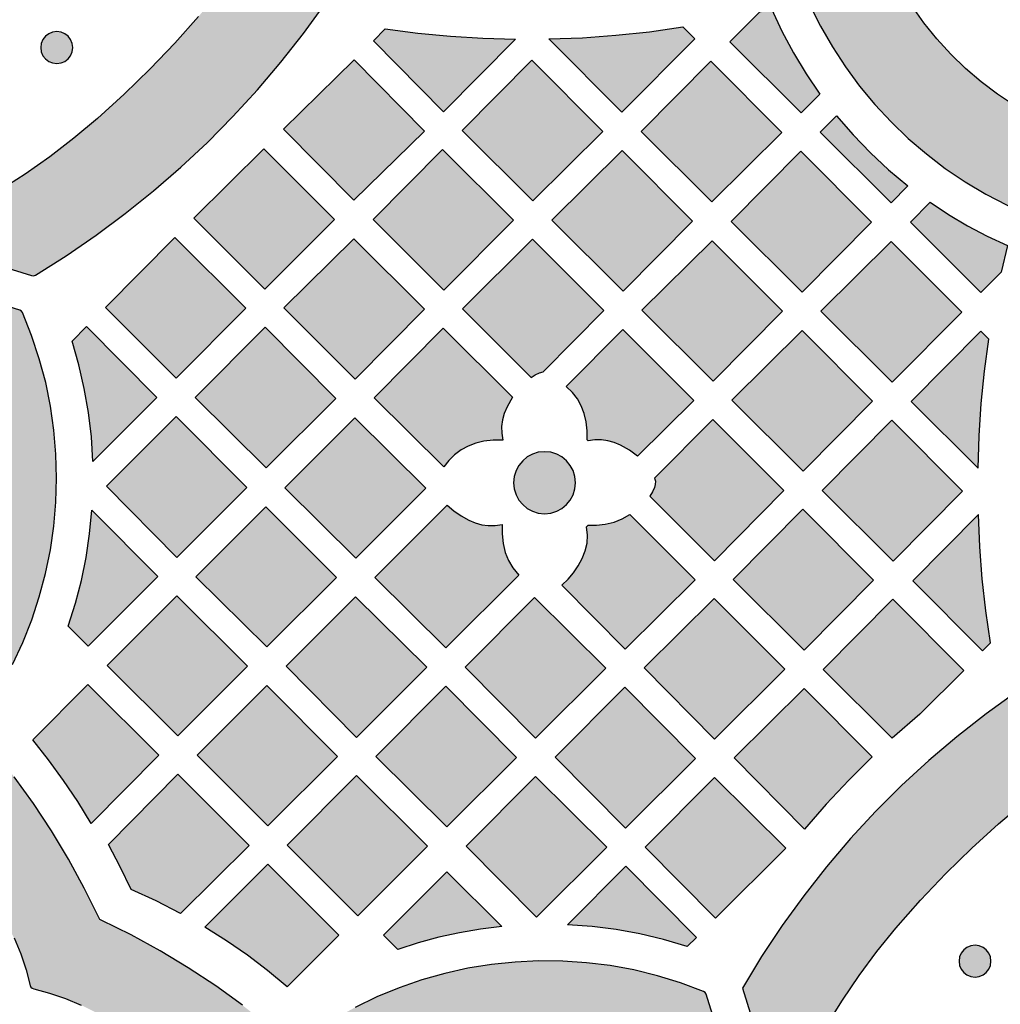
# Model space of a CAD drawing. Header units: millimetres. Extents: x -575 to 893, y -1168 to -690.
# Tile 27 of 72: x -130 to -26, y -889 to -785. Entities that reach past the tile are written whole.
import ezdxf

# ---------------------------------------------------------------- set-up
doc = ezdxf.new("R2010")
doc.units = ezdxf.units.MM
doc.layers.add('pattern', color=7, linetype='Continuous', true_color=0x000000)

msp = doc.modelspace()

# ---------------------------------------------------------------- hatches: boundary and pattern name
at = {"layer": 'pattern'}
for points in [[(-12.24, -799.52), (-12.23, -799.51), (-12.22, -799.51), (-12.22, -799.5), (-12.21, -799.5), (-12.2, -799.49), (-12.19, -799.49), (-12.19, -799.48), (-12.18, -799.48), (-12.17, -799.47), (-12.16, -799.46), (-12.16, -799.46), (-12.15, -799.45), (-12.14, -799.45), (-12.13, -799.44), (-12.13, -799.43), (-12.12, -799.42), (-12.11, -799.42), (-12.11, -799.41), (-12.1, -799.4), (-12.09, -799.4), (-12.09, -799.39), (-12.08, -799.38), (-12.08, -799.37), (-12.07, -799.36), (-12.07, -799.36), (-12.06, -799.35), (-12.05, -799.34), (-12.05, -799.33), (-12.04, -799.32), (-12.04, -799.31), (-12.03, -799.3), (-12.03, -799.3), (-12.03, -799.29), (-12.02, -799.28), (-12.02, -799.27), (-12.01, -799.26), (-12.01, -799.25), (-12.01, -799.24), (-12, -799.23), (-12, -799.22), (-12, -799.21), (-12, -799.2), (-11.99, -799.19), (-11.99, -799.18), (-11.99, -799.17), (-11.99, -799.16), (-11.99, -799.15), (-11.98, -799.15), (-11.98, -799.14), (-11.98, -799.13), (-11.98, -799.12), (-11.98, -799.11), (-11.98, -799.1), (-11.98, -799.09), (-11.98, -799.08), (-11.98, -799.07), (-11.98, -799.06), (-11.98, -799.05), (-11.98, -799.04), (-11.98, -799.03), (-11.98, -799.02), (-11.98, -799.01), (-11.99, -799), (-11.99, -799), (-11.99, -798.99), (-11.99, -798.98), (-11.99, -798.97), (-11.99, -798.96), (-12, -798.95), (-12, -798.94), (-12, -798.93), (-12, -798.92), (-12.01, -798.91), (-12.01, -798.91), (-12.01, -798.9), (-12.02, -798.89), (-12.02, -798.88), (-12.02, -798.87), (-12.03, -798.86), (-12.03, -798.85), (-12.04, -798.84), (-12.04, -798.84), (-12.05, -798.83), (-12.05, -798.82), (-12.06, -798.81), (-12.06, -798.8), (-12.07, -798.79), (-12.07, -798.79), (-12.08, -798.78), (-12.09, -798.77), (-12.09, -798.76), (-12.1, -798.75), (-12.1, -798.75), (-12.11, -798.74), (-12.12, -798.73), (-12.13, -798.72), (-12.13, -798.72), (-12.14, -798.71), (-12.15, -798.7), (-12.15, -798.7), (-12.16, -798.69), (-12.17, -798.68), (-12.18, -798.68), (-12.19, -798.67), (-12.19, -798.67), (-12.2, -798.66), (-12.21, -798.66), (-12.22, -798.65), (-12.23, -798.65), (-12.24, -798.64), (-12.24, -798.64), (-12.25, -798.63), (-12.26, -798.63), (-12.27, -798.62), (-12.28, -798.62), (-12.29, -798.62), (-12.3, -798.61), (-12.31, -798.61), (-12.31, -798.61), (-12.32, -798.6), (-12.33, -798.6), (-12.34, -798.6), (-12.35, -798.59), (-12.36, -798.59), (-12.37, -798.59), (-12.38, -798.59), (-12.39, -798.59), (-12.39, -798.58), (-14.6, -798.13), (-16.75, -797.54), (-18.84, -796.82), (-20.87, -795.97), (-22.83, -795), (-24.73, -793.92), (-26.54, -792.72), (-28.28, -791.41), (-29.92, -790), (-31.48, -788.49), (-32.94, -786.89), (-34.31, -785.2), (-35.56, -783.42), (-36.71, -781.57), (-37.74, -779.64), (-38.65, -777.63), (-39.44, -775.57), (-40.1, -773.44), (-40.63, -771.25), (-40.63, -771.24), (-40.63, -771.23), (-40.63, -771.23), (-40.63, -771.22), (-40.64, -771.21), (-40.64, -771.2), (-40.64, -771.19), (-40.65, -771.18), (-40.65, -771.17), (-40.65, -771.17), (-40.66, -771.16), (-40.66, -771.15), (-40.66, -771.14), (-40.67, -771.13), (-40.67, -771.12), (-40.68, -771.11), (-40.68, -771.11), (-40.69, -771.1), (-40.69, -771.09), (-40.7, -771.08), (-40.7, -771.07), (-40.71, -771.07), (-40.71, -771.06), (-40.72, -771.05), (-40.72, -771.04), (-40.73, -771.04), (-40.74, -771.03), (-40.74, -771.02), (-40.75, -771.01), (-40.75, -771.01), (-40.76, -771), (-40.77, -770.99), (-40.78, -770.99), (-40.78, -770.98), (-40.79, -770.97), (-40.8, -770.97), (-40.8, -770.96), (-40.81, -770.96), (-40.82, -770.95), (-40.83, -770.94), (-40.84, -770.94), (-40.84, -770.93), (-40.85, -770.93), (-40.86, -770.92), (-40.87, -770.92), (-40.88, -770.91), (-40.88, -770.91), (-40.89, -770.91), (-40.9, -770.9), (-40.91, -770.9), (-40.92, -770.89), (-40.93, -770.89), (-40.94, -770.89), (-40.94, -770.88), (-40.95, -770.88), (-40.96, -770.88), (-40.97, -770.87), (-40.98, -770.87), (-40.99, -770.87), (-41, -770.87), (-41.01, -770.87), (-41.01, -770.86), (-41.02, -770.86), (-41.03, -770.86), (-41.04, -770.86), (-41.05, -770.86), (-41.06, -770.86), (-41.07, -770.86), (-41.08, -770.85), (-41.09, -770.85), (-41.09, -770.85), (-41.1, -770.85), (-41.11, -770.85), (-41.12, -770.85), (-41.13, -770.85), (-41.14, -770.85), (-41.15, -770.85), (-41.16, -770.86), (-41.17, -770.86), (-41.18, -770.86), (-41.19, -770.86), (-41.2, -770.86), (-41.21, -770.86), (-41.22, -770.86), (-41.23, -770.87), (-41.23, -770.87), (-41.24, -770.87), (-41.25, -770.87), (-41.26, -770.88), (-41.27, -770.88), (-41.28, -770.88), (-41.29, -770.88), (-41.3, -770.89), (-41.31, -770.89), (-41.32, -770.9), (-41.33, -770.9), (-41.33, -770.9), (-41.34, -770.91), (-41.35, -770.91), (-41.36, -770.92), (-41.37, -770.92), (-41.38, -770.93), (-41.38, -770.93), (-41.39, -770.94), (-41.4, -770.94), (-41.41, -770.95), (-41.42, -770.95), (-41.42, -770.96), (-41.43, -770.97), (-41.44, -770.97), (-41.45, -770.98), (-41.45, -770.98), (-41.46, -770.99), (-41.47, -771), (-41.47, -771), (-41.48, -771.01), (-41.49, -771.02), (-41.49, -771.02), (-41.5, -771.03), (-41.5, -771.04), (-41.51, -771.05), (-41.52, -771.05), (-41.52, -771.06), (-41.53, -771.07), (-41.53, -771.07), (-41.54, -771.08), (-41.54, -771.09), (-41.54, -771.1), (-47.39, -780.91), (-46.38, -783.26), (-45.24, -785.54), (-43.97, -787.73), (-42.59, -789.85), (-41.1, -791.87), (-39.49, -793.81), (-37.78, -795.65), (-35.97, -797.39), (-34.05, -799.03), (-32.05, -800.56), (-29.96, -801.97), (-27.78, -803.27), (-25.53, -804.45), (-23.2, -805.5)], [(-101.86, -772.34), (-103.97, -775.53), (-106.18, -778.63), (-108.48, -781.62), (-110.87, -784.52), (-113.38, -787.34), (-115.99, -790.06), (-118.71, -792.71), (-121.55, -795.29), (-124.03, -797.37), (-126.57, -799.32), (-129.17, -801.15), (-131.85, -802.86), (-134.6, -804.45), (-137.44, -805.93), (-140.37, -807.31), (-140.57, -807.46), (-140.65, -807.66), (-140.64, -807.88), (-140.53, -808.08), (-140.32, -808.21), (-128.49, -811.87), (-128.29, -811.9), (-128.1, -811.83), (-124.85, -809.78), (-121.68, -807.61), (-118.61, -805.33), (-115.62, -802.93), (-112.73, -800.42), (-109.94, -797.81), (-107.25, -795.09), (-104.66, -792.27), (-102.18, -789.34), (-99.81, -786.33), (-97.55, -783.22), (-97.47, -783.01), (-97.49, -782.79), (-101, -772.44), (-101.12, -772.25), (-101.3, -772.14), (-101.5, -772.11), (-101.7, -772.18)], [(-51.63, -784.02), (-50.4, -783.72), (-49.3, -786.08), (-48.08, -788.36), (-46.75, -790.57), (-45.28, -792.72), (-47.26, -794.71), (-54.78, -787.2)], [(-73.91, -786.89), (-70.35, -786.76), (-66.81, -786.5), (-63.28, -786.13), (-59.75, -785.63), (-58.5, -786.88), (-66.18, -794.63)], [(-124.16, -787.81), (-124.22, -787.36), (-124.39, -786.96), (-124.65, -786.61), (-124.99, -786.35), (-125.39, -786.18), (-125.84, -786.12), (-126.29, -786.18), (-126.69, -786.35), (-127.03, -786.61), (-127.3, -786.96), (-127.47, -787.36), (-127.53, -787.81), (-127.47, -788.25), (-127.3, -788.66), (-127.03, -789), (-126.69, -789.26), (-126.29, -789.43), (-125.84, -789.49), (-125.39, -789.43), (-124.99, -789.26), (-124.65, -789), (-124.39, -788.66), (-124.22, -788.25)], [(-91.16, -785.82), (-87.73, -786.27), (-84.29, -786.59), (-80.85, -786.81), (-77.4, -786.91), (-85, -794.59), (-92.42, -787.09)], [(-87.03, -796.62), (-94.46, -789.1), (-101.91, -796.4), (-94.47, -803.92)], [(-83.05, -796.56), (-75.71, -789.15), (-68.19, -796.66), (-75.6, -804)], [(-49.29, -796.76), (-56.7, -804.1), (-64.14, -796.66), (-56.81, -789.25)], [(-35.99, -802.41), (-37.78, -804.19), (-45.26, -796.72), (-43.53, -795), (-41.79, -797.02), (-39.96, -798.92), (-38.03, -800.71)], [(-103.86, -813.29), (-111.36, -805.8), (-103.97, -798.48), (-96.51, -805.94)], [(-85.11, -798.55), (-77.63, -806.02), (-84.97, -813.43), (-92.44, -805.95)], [(-66.17, -798.68), (-58.73, -806.12), (-66.07, -813.53), (-73.58, -806.02)], [(-47.17, -813.63), (-54.64, -806.16), (-47.3, -798.75), (-39.83, -806.22)], [(-33.65, -804.14), (-31.7, -805.43), (-29.69, -806.62), (-27.63, -807.71), (-25.5, -808.7), (-26.16, -811.52), (-28.29, -813.67), (-35.73, -806.24)], [(-120.7, -815.25), (-113.36, -807.84), (-105.87, -815.33), (-113.24, -822.71)], [(-94.34, -822.8), (-101.86, -815.29), (-94.47, -807.98), (-87.03, -815.42)], [(-75.77, -822.63), (-75.35, -822.35), (-74.9, -822.14), (-74.5, -822.05), (-68.08, -815.57), (-75.61, -808.04), (-83.02, -815.38)], [(-49.23, -815.62), (-56.57, -823.03), (-64.08, -815.52), (-56.67, -808.19)], [(-30.32, -815.72), (-37.66, -823.14), (-45.18, -815.62), (-37.76, -808.29)], [(-133.1, -857.43), (-131.73, -855.21), (-130.51, -852.93), (-129.42, -850.6), (-128.48, -848.22), (-127.68, -845.79), (-127.03, -843.33), (-126.51, -840.84), (-126.15, -838.33), (-125.93, -835.8), (-125.85, -833.27), (-125.92, -830.73), (-126.14, -828.19), (-126.5, -825.66), (-127.01, -823.15), (-127.68, -820.67), (-128.49, -818.21), (-129.45, -815.78), (-129.56, -815.62), (-129.74, -815.52), (-141.05, -812.01), (-141.3, -812), (-141.51, -812.11), (-141.64, -812.29), (-141.68, -812.52), (-141.59, -812.75), (-140.33, -814.66), (-139.22, -816.63), (-138.24, -818.65), (-137.4, -820.71), (-136.7, -822.8), (-136.14, -824.93), (-135.71, -827.07), (-135.42, -829.23), (-135.27, -831.4), (-135.25, -833.57), (-135.37, -835.74), (-135.62, -837.89), (-136, -840.03), (-136.52, -842.14), (-137.17, -844.22), (-137.95, -846.26), (-138.87, -848.26), (-139.91, -850.2), (-141.08, -852.09), (-142.39, -853.92), (-143.82, -855.67), (-145.38, -857.34), (-145.5, -857.55), (-145.51, -857.77), (-145.42, -857.97), (-145.25, -858.12), (-145.02, -858.16), (-133.48, -857.65), (-133.26, -857.59)], [(-124.23, -818.78), (-122.71, -817.26), (-115.28, -824.75), (-122.03, -831.49), (-122.19, -828.89), (-122.49, -826.33), (-122.93, -823.8), (-123.51, -821.28)], [(-103.72, -832.18), (-111.22, -824.76), (-103.84, -817.32), (-96.38, -824.85)], [(-78.31, -825.73), (-78.6, -826.43), (-78.79, -827.11), (-78.88, -827.8), (-78.86, -828.51), (-78.75, -829.25), (-79.76, -829.25), (-80.76, -829.36), (-81.6, -829.56), (-82.4, -829.87), (-83.15, -830.28), (-83.84, -830.79), (-84.46, -831.39), (-84.99, -832.07), (-92.35, -824.79), (-85.04, -817.41), (-77.73, -824.72)], [(-64.54, -830.94), (-65.4, -830.3), (-66.34, -829.78), (-67.01, -829.49), (-67.68, -829.31), (-68.35, -829.22), (-69.04, -829.22), (-69.76, -829.32), (-69.85, -829.22), (-69.86, -828.27), (-69.97, -827.33), (-70.17, -826.44), (-70.47, -825.63), (-70.88, -824.9), (-71.4, -824.22), (-72.06, -823.58), (-66.09, -817.55), (-58.6, -825.05)], [(-47.17, -817.68), (-39.73, -825.12), (-47.06, -832.53), (-54.57, -825.02)], [(-28.59, -832.21), (-28.47, -828.78), (-28.25, -825.38), (-27.91, -821.98), (-27.46, -818.59), (-28.3, -817.75), (-35.64, -825.16)], [(-120.6, -834.11), (-113.22, -826.74), (-105.78, -834.24), (-113.16, -841.62)], [(-101.75, -834.27), (-94.38, -826.9), (-86.89, -834.31), (-94.27, -841.69)], [(-62.73, -833.25), (-62.65, -833.59), (-62.66, -833.92), (-62.75, -834.26), (-62.97, -834.72), (-63.24, -835.15), (-56.42, -841.97), (-49.08, -834.56), (-56.59, -827.05)], [(-30.23, -834.62), (-37.56, -842.03), (-45.04, -834.56), (-37.7, -827.15)], [(-71.07, -833.74), (-71.14, -833.08), (-71.33, -832.46), (-71.63, -831.91), (-72.03, -831.42), (-72.52, -831.02), (-73.07, -830.72), (-73.69, -830.53), (-74.35, -830.47), (-75.01, -830.53), (-75.62, -830.72), (-76.18, -831.02), (-76.66, -831.42), (-77.06, -831.91), (-77.36, -832.46), (-77.55, -833.08), (-77.62, -833.74), (-77.55, -834.4), (-77.36, -835.01), (-77.06, -835.57), (-76.66, -836.05), (-76.18, -836.45), (-75.62, -836.76), (-75.01, -836.95), (-74.35, -837.01), (-73.69, -836.95), (-73.07, -836.76), (-72.52, -836.45), (-72.03, -836.05), (-71.63, -835.57), (-71.33, -835.01), (-71.14, -834.4)], [(-124.63, -848.87), (-123.87, -846.47), (-123.24, -844.06), (-122.74, -841.62), (-122.37, -839.15), (-122.12, -836.64), (-115.18, -843.64), (-122.52, -850.98)], [(-111.15, -843.66), (-103.76, -836.27), (-96.31, -843.73), (-103.66, -851.08)], [(-84.64, -836.11), (-83.93, -836.72), (-83.17, -837.25), (-82.36, -837.7), (-81.66, -837.99), (-80.98, -838.18), (-80.29, -838.27), (-79.58, -838.25), (-78.84, -838.14), (-78.83, -839.15), (-78.72, -840.15), (-78.5, -841.1), (-78.16, -841.95), (-77.69, -842.74), (-77.07, -843.49), (-84.76, -851.18), (-92.27, -843.74)], [(-39.62, -844.02), (-46.96, -851.43), (-54.44, -843.95), (-47.1, -836.54)], [(-72.51, -844.55), (-71.87, -843.93), (-71.31, -843.26), (-70.82, -842.53), (-70.39, -841.75), (-70.05, -840.93), (-69.86, -840.11), (-69.82, -839.27), (-69.91, -838.39), (-69.76, -838.23), (-68.85, -838.22), (-67.94, -838.12), (-67.02, -837.9), (-66.17, -837.56), (-65.36, -837.08), (-58.45, -843.99), (-65.83, -851.31)], [(-28.56, -837.1), (-35.49, -844.1), (-28.11, -851.48), (-27.29, -850.65), (-27.77, -847.28), (-28.15, -843.9), (-28.41, -840.51)], [(-105.71, -853.12), (-113.06, -860.47), (-120.51, -853.02), (-113.16, -845.67)], [(-86.79, -853.21), (-94.2, -860.62), (-101.64, -853.11), (-94.3, -845.77)], [(-67.89, -853.31), (-75.3, -860.72), (-82.74, -853.21), (-75.4, -845.87)], [(-56.4, -860.82), (-63.85, -853.3), (-56.46, -845.97), (-49, -853.43)], [(-37.66, -860.72), (-44.93, -853.45), (-37.6, -846.04), (-30.08, -853.55), (-34.75, -858.18)], [(-122.21, -869.7), (-123.63, -867.41), (-125.12, -865.18), (-126.7, -863.01), (-128.36, -860.88), (-122.56, -855.03), (-115.08, -862.5)], [(-96.22, -862.64), (-103.56, -869.97), (-111.03, -862.5), (-103.66, -855.13)], [(-77.32, -862.74), (-84.66, -870.08), (-92.17, -862.64), (-84.76, -855.23)], [(-65.86, -855.34), (-58.42, -862.85), (-65.8, -870.22), (-73.24, -862.71)], [(-39.76, -862.67), (-42.23, -865.14), (-44.62, -867.68), (-46.92, -870.3), (-54.35, -862.8), (-46.96, -855.48)], [(-49.69, -899.21), (-49.69, -899.22), (-49.68, -899.23), (-49.68, -899.24), (-49.68, -899.25), (-49.67, -899.26), (-49.67, -899.27), (-49.67, -899.27), (-49.66, -899.28), (-49.66, -899.29), (-49.65, -899.3), (-49.65, -899.31), (-49.65, -899.32), (-49.64, -899.32), (-49.64, -899.33), (-49.63, -899.34), (-49.62, -899.35), (-49.62, -899.36), (-49.61, -899.36), (-49.61, -899.37), (-49.6, -899.38), (-49.6, -899.39), (-49.59, -899.39), (-49.58, -899.4), (-49.58, -899.41), (-49.57, -899.41), (-49.56, -899.42), (-49.56, -899.43), (-49.55, -899.44), (-49.54, -899.44), (-49.53, -899.45), (-49.53, -899.45), (-49.52, -899.46), (-49.51, -899.47), (-49.5, -899.47), (-49.5, -899.48), (-49.49, -899.48), (-49.48, -899.49), (-49.47, -899.49), (-49.46, -899.5), (-49.45, -899.5), (-49.45, -899.51), (-49.44, -899.51), (-49.43, -899.52), (-49.42, -899.52), (-49.41, -899.52), (-49.4, -899.53), (-49.39, -899.53), (-49.38, -899.54), (-49.37, -899.54), (-49.37, -899.54), (-49.36, -899.54), (-49.35, -899.55), (-49.34, -899.55), (-49.33, -899.55), (-49.32, -899.55), (-49.31, -899.56), (-49.3, -899.56), (-49.29, -899.56), (-49.28, -899.56), (-49.27, -899.56), (-49.27, -899.56), (-49.26, -899.56), (-49.25, -899.56), (-49.24, -899.56), (-49.23, -899.57), (-49.22, -899.57), (-49.21, -899.57), (-49.2, -899.57), (-49.19, -899.57), (-49.18, -899.56), (-49.17, -899.56), (-49.17, -899.56), (-49.16, -899.56), (-49.15, -899.56), (-49.14, -899.56), (-49.13, -899.56), (-49.12, -899.56), (-49.11, -899.56), (-49.1, -899.55), (-49.09, -899.55), (-49.08, -899.55), (-49.07, -899.55), (-49.06, -899.54), (-49.05, -899.54), (-49.05, -899.54), (-49.04, -899.53), (-49.03, -899.53), (-49.02, -899.53), (-49.01, -899.52), (-49, -899.52), (-48.99, -899.51), (-48.98, -899.51), (-48.97, -899.51), (-48.97, -899.5), (-48.96, -899.5), (-48.95, -899.49), (-48.94, -899.49), (-48.93, -899.48), (-48.92, -899.47), (-48.92, -899.47), (-48.91, -899.46), (-48.9, -899.46), (-48.89, -899.45), (-48.89, -899.44), (-48.88, -899.44), (-48.87, -899.43), (-48.86, -899.42), (-48.86, -899.42), (-48.85, -899.41), (-48.84, -899.4), (-48.84, -899.4), (-48.83, -899.39), (-48.82, -899.38), (-48.82, -899.37), (-48.81, -899.37), (-48.81, -899.36), (-48.8, -899.35), (-48.8, -899.34), (-48.79, -899.34), (-48.79, -899.33), (-48.78, -899.32), (-48.78, -899.31), (-48.77, -899.3), (-48.77, -899.3), (-48.76, -899.29), (-48.76, -899.28), (-48.76, -899.27), (-48.75, -899.26), (-47.48, -896.47), (-46.08, -893.72), (-44.56, -891.02), (-42.91, -888.37), (-41.15, -885.77), (-39.26, -883.23), (-37.26, -880.76), (-34.67, -877.81), (-32.01, -875), (-29.26, -872.31), (-26.43, -869.74), (-23.51, -867.28), (-20.49, -864.94), (-17.37, -862.71), (-14.13, -860.57), (-14.12, -860.56), (-14.11, -860.55), (-14.09, -860.54), (-14.08, -860.53), (-14.07, -860.52), (-14.05, -860.51), (-14.04, -860.5), (-14.03, -860.48), (-14.02, -860.48), (-14.02, -860.47), (-14.01, -860.46), (-14.01, -860.46), (-14, -860.45), (-14, -860.44), (-13.99, -860.44), (-13.99, -860.43), (-13.98, -860.42), (-13.98, -860.41), (-13.97, -860.41), (-13.97, -860.4), (-13.96, -860.39), (-13.96, -860.38), (-13.95, -860.37), (-13.95, -860.37), (-13.95, -860.36), (-13.94, -860.35), (-13.94, -860.34), (-13.94, -860.33), (-13.93, -860.33), (-13.93, -860.32), (-13.93, -860.31), (-13.92, -860.3), (-13.92, -860.29), (-13.92, -860.28), (-13.92, -860.27), (-13.91, -860.27), (-13.91, -860.26), (-13.91, -860.25), (-13.91, -860.24), (-13.91, -860.23), (-13.91, -860.21), (-13.9, -860.2), (-13.9, -860.18), (-13.9, -860.16), (-13.9, -860.15), (-13.9, -860.13), (-13.9, -860.11), (-13.9, -860.1), (-13.91, -860.08), (-13.91, -860.06), (-13.91, -860.05), (-13.92, -860.03), (-13.92, -860.01), (-13.92, -860), (-13.93, -859.98), (-13.94, -859.96), (-13.94, -859.96), (-13.94, -859.95), (-13.95, -859.94), (-13.95, -859.93), (-13.95, -859.92), (-13.96, -859.92), (-13.96, -859.91), (-13.97, -859.9), (-13.97, -859.89), (-13.98, -859.89), (-13.98, -859.88), (-13.99, -859.87), (-13.99, -859.86), (-14, -859.86), (-14, -859.85), (-14.01, -859.84), (-14.01, -859.83), (-14.02, -859.83), (-14.02, -859.82), (-14.03, -859.81), (-14.04, -859.81), (-14.04, -859.8), (-14.05, -859.79), (-14.05, -859.79), (-14.06, -859.78), (-14.07, -859.78), (-14.07, -859.77), (-14.08, -859.77), (-14.09, -859.76), (-14.09, -859.75), (-14.1, -859.75), (-14.11, -859.74), (-14.12, -859.73), (-14.14, -859.72), (-14.15, -859.72), (-14.17, -859.71), (-14.18, -859.7), (-14.2, -859.69), (-14.21, -859.69), (-14.23, -859.68), (-24.57, -855.86), (-27.75, -858.15), (-30.83, -860.55), (-33.8, -863.07), (-36.66, -865.71), (-39.42, -868.46), (-42.06, -871.31), (-44.59, -874.28), (-46.99, -877.34), (-49.28, -880.5), (-51.44, -883.75), (-53.47, -887.09)], [(-103.3, -891.45), (-103.34, -891.24), (-103.48, -891.08), (-106.24, -888.9), (-109.06, -886.85), (-111.96, -884.94), (-114.93, -883.15), (-117.99, -881.48), (-121.15, -879.93), (-121.29, -879.84), (-121.38, -879.7), (-122.93, -876.54), (-124.6, -873.48), (-126.38, -870.5), (-128.3, -867.61), (-130.34, -864.78), (-132.52, -862.02), (-132.68, -861.89), (-132.89, -861.85), (-144.77, -861.85), (-145, -861.9), (-145.16, -862.05), (-145.24, -862.25), (-145.23, -862.47), (-145.1, -862.67), (-143.97, -863.79), (-142.79, -864.99), (-141.57, -866.27), (-140.32, -867.62), (-139.07, -869.03), (-137.81, -870.5), (-136.58, -872.02), (-135.38, -873.58), (-134.22, -875.18), (-133.13, -876.81), (-132.11, -878.46), (-131.18, -880.12), (-130.35, -881.8), (-129.64, -883.48), (-129.06, -885.15), (-128.63, -886.81), (-128.56, -886.99), (-128.45, -887.11), (-128.26, -887.18), (-126.6, -887.61), (-124.93, -888.19), (-123.25, -888.9), (-121.58, -889.73), (-119.91, -890.66), (-118.26, -891.68), (-116.63, -892.77), (-115.04, -893.93), (-113.47, -895.13), (-111.96, -896.37), (-110.49, -897.62), (-109.08, -898.88), (-107.73, -900.13), (-106.45, -901.35), (-105.25, -902.53), (-104.13, -903.66), (-103.93, -903.79), (-103.71, -903.8), (-103.51, -903.72), (-103.36, -903.55), (-103.31, -903.33)], [(-120.39, -871.92), (-113.05, -864.52), (-105.54, -872.04), (-112.77, -879.2), (-115.36, -877.89), (-118, -876.7), (-119.15, -874.29)], [(-94.2, -864.66), (-86.69, -872.11), (-94.05, -879.47), (-101.53, -871.99)], [(-75.2, -879.62), (-82.63, -872.11), (-75.29, -864.77), (-67.78, -872.21)], [(-56.29, -879.72), (-63.74, -872.21), (-56.4, -864.87), (-48.88, -872.31)], [(-110.2, -880.66), (-103.55, -874.02), (-96.08, -881.5), (-101.52, -886.95), (-103.59, -885.24), (-105.72, -883.62), (-107.92, -882.1)], [(-78.87, -880.59), (-81.12, -880.87), (-83.33, -881.25), (-85.51, -881.73), (-87.68, -882.31), (-89.83, -883.01), (-91.35, -881.49), (-84.66, -874.81)], [(-59.29, -882.71), (-61.78, -881.97), (-64.28, -881.37), (-66.8, -880.92), (-69.34, -880.59), (-71.93, -880.41), (-65.76, -874.23), (-58.32, -881.75)], [(-27.23, -884.24), (-27.29, -883.79), (-27.46, -883.39), (-27.72, -883.05), (-28.06, -882.79), (-28.46, -882.62), (-28.91, -882.56), (-29.36, -882.62), (-29.76, -882.79), (-30.1, -883.05), (-30.37, -883.39), (-30.54, -883.79), (-30.6, -884.24), (-30.54, -884.69), (-30.37, -885.09), (-30.1, -885.43), (-29.76, -885.7), (-29.36, -885.87), (-28.91, -885.93), (-28.46, -885.87), (-28.06, -885.7), (-27.72, -885.43), (-27.46, -885.09), (-27.29, -884.69)], [(-57.58, -887.44), (-59.99, -886.54), (-62.44, -885.79), (-64.92, -885.18), (-67.41, -884.72), (-69.92, -884.41), (-72.43, -884.24), (-74.95, -884.22), (-77.46, -884.34), (-79.96, -884.6), (-82.44, -885), (-84.89, -885.55), (-87.32, -886.23), (-89.71, -887.06), (-92.05, -888.02), (-94.35, -889.13), (-96.59, -890.37), (-98.76, -891.75), (-98.92, -891.91), (-98.98, -892.14), (-99.25, -903.62), (-99.19, -903.85), (-99.05, -904.02), (-98.85, -904.1), (-98.63, -904.09), (-98.43, -903.97), (-96.7, -902.37), (-94.88, -900.91), (-92.99, -899.59), (-91.04, -898.4), (-89.02, -897.35), (-86.95, -896.43), (-84.84, -895.66), (-82.68, -895.02), (-80.5, -894.53), (-78.29, -894.18), (-76.06, -893.96), (-73.83, -893.9), (-71.59, -893.97), (-69.35, -894.19), (-67.13, -894.55), (-64.92, -895.06), (-62.75, -895.71), (-60.6, -896.51), (-58.5, -897.45), (-56.44, -898.55), (-54.44, -899.79), (-54.21, -899.87), (-53.98, -899.83), (-53.8, -899.7), (-53.7, -899.5), (-53.71, -899.25), (-57.3, -887.74), (-57.4, -887.55)]]:
    msp.add_hatch(color=256, dxfattribs=at).paths.add_polyline_path(points, flags=0)

# ---------------------------------------------------------------- linework, layer by layer
for points in [[(-41.54, -771.1), (-47.39, -780.91), (-46.38, -783.26), (-45.24, -785.54), (-43.97, -787.73), (-42.59, -789.85), (-41.1, -791.87), (-39.49, -793.81), (-37.78, -795.65), (-35.97, -797.39), (-34.05, -799.03), (-32.05, -800.56), (-29.96, -801.97), (-27.78, -803.27), (-25.53, -804.45), (-23.2, -805.5), (-12.24, -799.52)], [(-12.39, -798.58), (-14.6, -798.13), (-16.75, -797.54), (-18.84, -796.82), (-20.87, -795.97), (-22.83, -795), (-24.73, -793.92), (-26.54, -792.72), (-28.28, -791.41), (-29.92, -790), (-31.48, -788.49), (-32.94, -786.89), (-34.31, -785.2), (-35.56, -783.42), (-36.71, -781.57), (-37.74, -779.64), (-38.65, -777.63), (-39.44, -775.57), (-40.1, -773.44), (-40.63, -771.25)], [(-140.32, -808.21), (-128.49, -811.87), (-128.29, -811.9), (-128.1, -811.83), (-124.85, -809.78), (-121.68, -807.61), (-118.61, -805.33), (-115.62, -802.93), (-112.73, -800.42), (-109.94, -797.81), (-107.25, -795.09), (-104.66, -792.27), (-102.18, -789.34), (-99.81, -786.33), (-97.55, -783.22)], [(-110.87, -784.52), (-113.38, -787.34), (-115.99, -790.06), (-118.71, -792.71), (-121.55, -795.29), (-124.03, -797.37), (-126.57, -799.32), (-129.17, -801.15), (-131.85, -802.86)], [(-130.51, -852.93), (-129.42, -850.6), (-128.48, -848.22), (-127.68, -845.79), (-127.03, -843.33), (-126.51, -840.84), (-126.15, -838.33), (-125.93, -835.8), (-125.85, -833.27), (-125.92, -830.73), (-126.14, -828.19), (-126.5, -825.66), (-127.01, -823.15), (-127.68, -820.67), (-128.49, -818.21), (-129.45, -815.78), (-129.56, -815.62), (-129.74, -815.52), (-141.05, -812.01)], [(-14.23, -859.68), (-24.57, -855.86), (-27.75, -858.15), (-30.83, -860.55), (-33.8, -863.07), (-36.66, -865.71), (-39.42, -868.46), (-42.06, -871.31), (-44.59, -874.28), (-46.99, -877.34), (-49.28, -880.5), (-51.44, -883.75), (-53.47, -887.09), (-49.69, -899.21)], [(-48.75, -899.26), (-47.48, -896.47), (-46.08, -893.72), (-44.56, -891.02), (-42.91, -888.37), (-41.15, -885.77), (-39.26, -883.23), (-37.26, -880.76), (-34.67, -877.81), (-32.01, -875), (-29.26, -872.31), (-26.43, -869.74), (-23.51, -867.28), (-20.49, -864.94), (-17.37, -862.71), (-14.13, -860.57)], [(-106.24, -888.9), (-109.06, -886.85), (-111.96, -884.94), (-114.93, -883.15), (-117.99, -881.48), (-121.15, -879.93), (-121.29, -879.84), (-121.38, -879.7), (-122.93, -876.54), (-124.6, -873.48), (-126.38, -870.5), (-128.3, -867.61), (-130.34, -864.78)], [(-130.35, -881.8), (-129.64, -883.48), (-129.06, -885.15), (-128.63, -886.81), (-128.56, -886.99), (-128.45, -887.11), (-128.26, -887.18), (-126.6, -887.61), (-124.93, -888.19), (-123.25, -888.9)], [(-53.71, -899.25), (-57.3, -887.74), (-57.4, -887.55), (-57.58, -887.44), (-59.99, -886.54), (-62.44, -885.79), (-64.92, -885.18), (-67.41, -884.72), (-69.92, -884.41), (-72.43, -884.24), (-74.95, -884.22), (-77.46, -884.34), (-79.96, -884.6), (-82.44, -885), (-84.89, -885.55), (-87.32, -886.23), (-89.71, -887.06), (-92.05, -888.02), (-94.35, -889.13)]]:
    msp.add_lwpolyline(points, dxfattribs=at)
for points in [[(-51.63, -784.02), (-50.4, -783.72), (-49.3, -786.08), (-48.08, -788.36), (-46.75, -790.57), (-45.28, -792.72), (-47.26, -794.71), (-54.78, -787.2)], [(-73.91, -786.89), (-70.35, -786.76), (-66.81, -786.5), (-63.28, -786.13), (-59.75, -785.63), (-58.5, -786.88), (-66.18, -794.63)], [(-124.16, -787.81), (-124.22, -787.36), (-124.39, -786.96), (-124.65, -786.61), (-124.99, -786.35), (-125.39, -786.18), (-125.84, -786.12), (-126.29, -786.18), (-126.69, -786.35), (-127.03, -786.61), (-127.3, -786.96), (-127.47, -787.36), (-127.53, -787.81), (-127.47, -788.25), (-127.3, -788.66), (-127.03, -789), (-126.69, -789.26), (-126.29, -789.43), (-125.84, -789.49), (-125.39, -789.43), (-124.99, -789.26), (-124.65, -789), (-124.39, -788.66), (-124.22, -788.25)], [(-91.16, -785.82), (-87.73, -786.27), (-84.29, -786.59), (-80.85, -786.81), (-77.4, -786.91), (-85, -794.59), (-92.42, -787.09)], [(-87.03, -796.62), (-94.46, -789.1), (-101.91, -796.4), (-94.47, -803.92)], [(-83.05, -796.56), (-75.71, -789.15), (-68.19, -796.66), (-75.6, -804)], [(-49.29, -796.76), (-56.7, -804.1), (-64.14, -796.66), (-56.81, -789.25)], [(-35.99, -802.41), (-37.78, -804.19), (-45.26, -796.72), (-43.53, -795), (-41.79, -797.02), (-39.96, -798.92), (-38.03, -800.71)], [(-103.86, -813.29), (-111.36, -805.8), (-103.97, -798.48), (-96.51, -805.94)], [(-85.11, -798.55), (-77.63, -806.02), (-84.97, -813.43), (-92.44, -805.95)], [(-66.17, -798.68), (-58.73, -806.12), (-66.07, -813.53), (-73.58, -806.02)], [(-47.17, -813.63), (-54.64, -806.16), (-47.3, -798.75), (-39.83, -806.22)], [(-33.65, -804.14), (-31.7, -805.43), (-29.69, -806.62), (-27.63, -807.71), (-25.5, -808.7), (-26.16, -811.52), (-28.29, -813.67), (-35.73, -806.24)], [(-120.7, -815.25), (-113.36, -807.84), (-105.87, -815.33), (-113.24, -822.71)], [(-94.34, -822.8), (-101.86, -815.29), (-94.47, -807.98), (-87.03, -815.42)], [(-75.77, -822.63), (-75.35, -822.35), (-74.9, -822.14), (-74.5, -822.05), (-68.08, -815.57), (-75.61, -808.04), (-83.02, -815.38)], [(-49.23, -815.62), (-56.57, -823.03), (-64.08, -815.52), (-56.67, -808.19)], [(-30.32, -815.72), (-37.66, -823.14), (-45.18, -815.62), (-37.76, -808.29)], [(-124.23, -818.78), (-122.71, -817.26), (-115.28, -824.75), (-122.03, -831.49), (-122.19, -828.89), (-122.49, -826.33), (-122.93, -823.8), (-123.51, -821.28)], [(-103.72, -832.18), (-111.22, -824.76), (-103.84, -817.32), (-96.38, -824.85)], [(-78.31, -825.73), (-78.6, -826.43), (-78.79, -827.11), (-78.88, -827.8), (-78.86, -828.51), (-78.75, -829.25), (-79.76, -829.25), (-80.76, -829.36), (-81.6, -829.56), (-82.4, -829.87), (-83.15, -830.28), (-83.84, -830.79), (-84.46, -831.39), (-84.99, -832.07), (-92.35, -824.79), (-85.04, -817.41), (-77.73, -824.72)], [(-64.54, -830.94), (-65.4, -830.3), (-66.34, -829.78), (-67.01, -829.49), (-67.68, -829.31), (-68.35, -829.22), (-69.04, -829.22), (-69.76, -829.32), (-69.85, -829.22), (-69.86, -828.27), (-69.97, -827.33), (-70.17, -826.44), (-70.47, -825.63), (-70.88, -824.9), (-71.4, -824.22), (-72.06, -823.58), (-66.09, -817.55), (-58.6, -825.05)], [(-47.17, -817.68), (-39.73, -825.12), (-47.06, -832.53), (-54.57, -825.02)], [(-28.59, -832.21), (-28.47, -828.78), (-28.25, -825.38), (-27.91, -821.98), (-27.46, -818.59), (-28.3, -817.75), (-35.64, -825.16)], [(-120.6, -834.11), (-113.22, -826.74), (-105.78, -834.24), (-113.16, -841.62)], [(-101.75, -834.27), (-94.38, -826.9), (-86.89, -834.31), (-94.27, -841.69)], [(-62.73, -833.25), (-62.65, -833.59), (-62.66, -833.92), (-62.75, -834.26), (-62.97, -834.72), (-63.24, -835.15), (-56.42, -841.97), (-49.08, -834.56), (-56.59, -827.05)], [(-30.23, -834.62), (-37.56, -842.03), (-45.04, -834.56), (-37.7, -827.15)], [(-71.07, -833.74), (-71.14, -833.08), (-71.33, -832.46), (-71.63, -831.91), (-72.03, -831.42), (-72.52, -831.02), (-73.07, -830.72), (-73.69, -830.53), (-74.35, -830.47), (-75.01, -830.53), (-75.62, -830.72), (-76.18, -831.02), (-76.66, -831.42), (-77.06, -831.91), (-77.36, -832.46), (-77.55, -833.08), (-77.62, -833.74), (-77.55, -834.4), (-77.36, -835.01), (-77.06, -835.57), (-76.66, -836.05), (-76.18, -836.45), (-75.62, -836.76), (-75.01, -836.95), (-74.35, -837.01), (-73.69, -836.95), (-73.07, -836.76), (-72.52, -836.45), (-72.03, -836.05), (-71.63, -835.57), (-71.33, -835.01), (-71.14, -834.4)], [(-124.63, -848.87), (-123.87, -846.47), (-123.24, -844.06), (-122.74, -841.62), (-122.37, -839.15), (-122.12, -836.64), (-115.18, -843.64), (-122.52, -850.98)], [(-111.15, -843.66), (-103.76, -836.27), (-96.31, -843.73), (-103.66, -851.08)], [(-84.64, -836.11), (-83.93, -836.72), (-83.17, -837.25), (-82.36, -837.7), (-81.66, -837.99), (-80.98, -838.18), (-80.29, -838.27), (-79.58, -838.25), (-78.84, -838.14), (-78.83, -839.15), (-78.72, -840.15), (-78.5, -841.1), (-78.16, -841.95), (-77.69, -842.74), (-77.07, -843.49), (-84.76, -851.18), (-92.27, -843.74)], [(-39.62, -844.02), (-46.96, -851.43), (-54.44, -843.95), (-47.1, -836.54)], [(-72.51, -844.55), (-71.87, -843.93), (-71.31, -843.26), (-70.82, -842.53), (-70.39, -841.75), (-70.05, -840.93), (-69.86, -840.11), (-69.82, -839.27), (-69.91, -838.39), (-69.76, -838.23), (-68.85, -838.22), (-67.94, -838.12), (-67.02, -837.9), (-66.17, -837.56), (-65.36, -837.08), (-58.45, -843.99), (-65.83, -851.31)], [(-28.56, -837.1), (-35.49, -844.1), (-28.11, -851.48), (-27.29, -850.65), (-27.77, -847.28), (-28.15, -843.9), (-28.41, -840.51)], [(-105.71, -853.12), (-113.06, -860.47), (-120.51, -853.02), (-113.16, -845.67)], [(-86.79, -853.21), (-94.2, -860.62), (-101.64, -853.11), (-94.3, -845.77)], [(-67.89, -853.31), (-75.3, -860.72), (-82.74, -853.21), (-75.4, -845.87)], [(-56.4, -860.82), (-63.85, -853.3), (-56.46, -845.97), (-49, -853.43)], [(-37.66, -860.72), (-44.93, -853.45), (-37.6, -846.04), (-30.08, -853.55), (-34.75, -858.18)], [(-122.21, -869.7), (-123.63, -867.41), (-125.12, -865.18), (-126.7, -863.01), (-128.36, -860.88), (-122.56, -855.03), (-115.08, -862.5)], [(-96.22, -862.64), (-103.56, -869.97), (-111.03, -862.5), (-103.66, -855.13)], [(-77.32, -862.74), (-84.66, -870.08), (-92.17, -862.64), (-84.76, -855.23)], [(-65.86, -855.34), (-58.42, -862.85), (-65.8, -870.22), (-73.24, -862.71)], [(-39.76, -862.67), (-42.23, -865.14), (-44.62, -867.68), (-46.92, -870.3), (-54.35, -862.8), (-46.96, -855.48)], [(-120.39, -871.92), (-113.05, -864.52), (-105.54, -872.04), (-112.77, -879.2), (-115.36, -877.89), (-118, -876.7), (-119.15, -874.29)], [(-94.2, -864.66), (-86.69, -872.11), (-94.05, -879.47), (-101.53, -871.99)], [(-75.2, -879.62), (-82.63, -872.11), (-75.29, -864.77), (-67.78, -872.21)], [(-56.29, -879.72), (-63.74, -872.21), (-56.4, -864.87), (-48.88, -872.31)], [(-110.2, -880.66), (-103.55, -874.02), (-96.08, -881.5), (-101.52, -886.95), (-103.59, -885.24), (-105.72, -883.62), (-107.92, -882.1)], [(-78.87, -880.59), (-81.12, -880.87), (-83.33, -881.25), (-85.51, -881.73), (-87.68, -882.31), (-89.83, -883.01), (-91.35, -881.49), (-84.66, -874.81)], [(-59.29, -882.71), (-61.78, -881.97), (-64.28, -881.37), (-66.8, -880.92), (-69.34, -880.59), (-71.93, -880.41), (-65.76, -874.23), (-58.32, -881.75)], [(-27.23, -884.24), (-27.29, -883.79), (-27.46, -883.39), (-27.72, -883.05), (-28.06, -882.79), (-28.46, -882.62), (-28.91, -882.56), (-29.36, -882.62), (-29.76, -882.79), (-30.1, -883.05), (-30.37, -883.39), (-30.54, -883.79), (-30.6, -884.24), (-30.54, -884.69), (-30.37, -885.09), (-30.1, -885.43), (-29.76, -885.7), (-29.36, -885.87), (-28.91, -885.93), (-28.46, -885.87), (-28.06, -885.7), (-27.72, -885.43), (-27.46, -885.09), (-27.29, -884.69)]]:
    msp.add_lwpolyline(points, close=True, dxfattribs=at)

doc.saveas('drawing.dxf')
